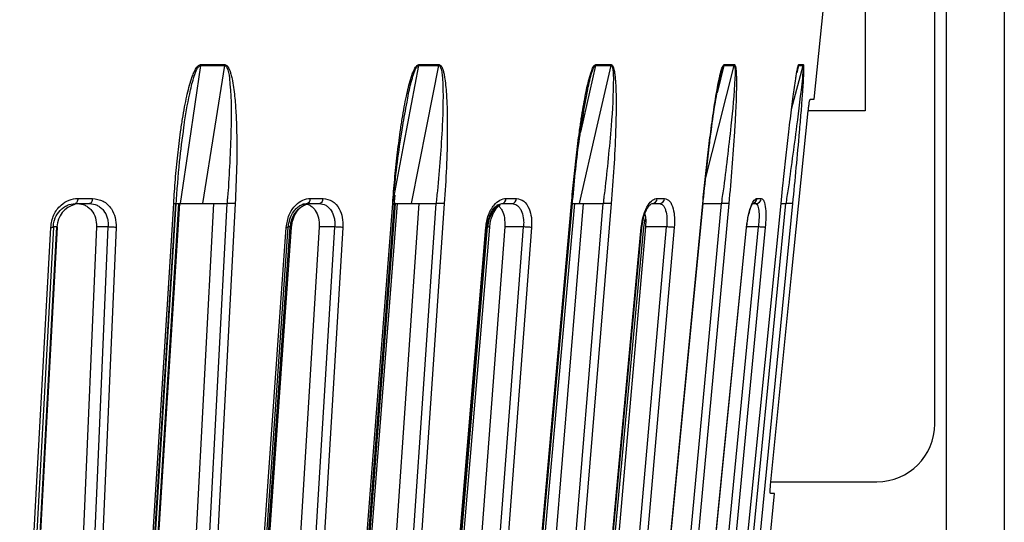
# Model space of a CAD drawing. Header units: millimetres. Extents: x -266 to 166, y -697 to -168.
# Tile 19 of 23: x -33 to 52, y -486 to -443. Entities that reach past the tile are written whole.
import ezdxf

# ---------------------------------------------------------------- set-up
doc = ezdxf.new("R2010")
doc.units = ezdxf.units.MM

msp = doc.modelspace()

# ---------------------------------------------------------------- linework, layer by layer
at = {"color": 7, "linetype": 'Continuous', "lineweight": 25}
for p, q in [((47.029, -548.082), (47.029, -408.947)), ((52.029, -408.947), (52.029, -548.082)), ((40.029, -415.947), (40.029, -450.447)), ((46.029, -477.447), (46.029, -415.947)), ((35.624, -449.447), (36.418, -441.548)), ((-17.33, -446.537), (-15.24, -446.537)), ((1.495, -446.537), (3.251, -446.537)), ((16.761, -446.537), (15.472, -452.291)), ((16.761, -446.537), (18.109, -446.537)), ((27.84, -446.537), (27.255, -448.888)), ((27.84, -446.537), (28.727, -446.537)), ((33.673, -450.289), (34.67, -446.537)), ((34.281, -446.537), (34.118, -447.157)), ((34.281, -446.537), (34.67, -446.537)), ((27.47, -447.775), (27.583, -447.188)), ((35.289, -449.447), (35.624, -449.447)), ((40.029, -450.447), (35.109, -450.447)), ((32.768, -458.447), (32.932, -456.844)), ((-0.604, -458.555), (-0.523, -457.729)), ((-27.911, -457.997), (-26.652, -457.997)), ((-19.496, -458.447), (-22.711, -509.689)), ((-22.42, -509.689), (-19.193, -458.447)), ((-19.429, -458.447), (-18.855, -458.447)), ((-19.187, -458.447), (-19.193, -458.447)), ((-19.116, -458.551), (-19.107, -458.438)), ((-16.216, -458.447), (-18.874, -509.406)), ((-17.707, -509.689), (-15.034, -458.447)), ((-15.027, -458.447), (-15.034, -458.447)), ((-7.84, -457.997), (-6.747, -457.997)), ((-4.464, -509.689), (-0.488, -458.447)), ((1.518, -458.447), (-1.972, -509.406)), ((-0.508, -509.689), (3.003, -458.447)), ((-0.48, -458.447), (-0.488, -458.447)), ((3.011, -458.447), (3.003, -458.447)), ((8.238, -458.576), (8.662, -458.447)), ((9.053, -457.997), (9.936, -457.997)), ((15.69, -458.447), (11.511, -509.406)), ((13.213, -509.689), (17.418, -458.447)), ((15.577, -458.447), (15.865, -458.447)), ((17.427, -458.447), (17.418, -458.447)), ((22.076, -457.997), (22.712, -457.997)), ((22.894, -509.689), (27.62, -458.447)), ((27.63, -458.447), (27.62, -458.447)), ((28.138, -509.689), (33.192, -458.447)), ((30.696, -457.997), (31.059, -457.997)), ((32.768, -458.447), (33.192, -458.447)), ((33.203, -458.447), (33.192, -458.447)), ((-29.709, -460.447), (-30.031, -460.447)), ((-26.298, -460.447), (-28.41, -509.406)), ((-7.081, -460.447), (-10.049, -509.406)), ((-9.578, -460.447), (-9.739, -460.447)), ((8.927, -460.447), (5.224, -509.406)), ((21.071, -460.447), (16.784, -509.406)), ((20.763, -460.514), (20.846, -460.006)), ((30.808, -460.447), (29.84, -460.447)), ((29.789, -460.49), (29.789, -460.49)), ((31.88, -482.447), (41.029, -482.447)), ((29.561, -509.734), (32.204, -483.447)), ((32.204, -483.447), (31.86, -483.447))]:
    msp.add_line(p, q, dxfattribs=at)
at = {"color": 7, "linetype": 'Continuous', "lineweight": 25, "flags": 128}
for points in [[(-17.33, -446.537), (-18.315, -453.207), (-19.09, -458.447)], [(-17.322, -446.458), (-17.059, -446.458), (-16.797, -446.458), (-16.535, -446.458), (-16.273, -446.458), (-16.012, -446.458), (-15.752, -446.458), (-15.492, -446.458), (-15.232, -446.458)], [(-17.118, -458.447), (-16.067, -451.778), (-15.24, -446.537)], [(1.495, -446.537), (0.23, -453.207), (-0.727, -458.251)], [(0.892, -458.447), (2.212, -451.778), (3.251, -446.537)], [(1.506, -446.458), (1.727, -446.458), (1.948, -446.458), (2.169, -446.458), (2.388, -446.458), (2.607, -446.458), (2.826, -446.458), (3.044, -446.458), (3.261, -446.458)], [(15.366, -458.447), (16.902, -451.778), (18.109, -446.537)], [(16.773, -446.458), (16.944, -446.458), (17.114, -446.458), (17.284, -446.458), (17.453, -446.458), (17.621, -446.458), (17.789, -446.458), (17.955, -446.458), (18.122, -446.458)], [(26.256, -456.296), (27.4, -451.778), (28.727, -446.537)], [(27.854, -446.458), (27.968, -446.458), (28.08, -446.458), (28.192, -446.458), (28.304, -446.458), (28.414, -446.458), (28.524, -446.458), (28.633, -446.458), (28.741, -446.458)], [(34.295, -446.458), (34.347, -446.458), (34.398, -446.458), (34.447, -446.458), (34.497, -446.458), (34.545, -446.458), (34.592, -446.458), (34.639, -446.458), (34.684, -446.458)], [(31.88, -482.447), (33.678, -464.634), (35.109, -450.447)], [(-27.911, -457.997), (-27.92, -458.088), (-27.936, -458.173), (-27.959, -458.251), (-27.989, -458.318), (-28.024, -458.373), (-28.064, -458.414), (-28.106, -458.439), (-28.15, -458.447)], [(-26.652, -457.997), (-26.661, -458.088), (-26.677, -458.173), (-26.701, -458.251), (-26.731, -458.318), (-26.767, -458.373), (-26.807, -458.414), (-26.851, -458.439), (-26.895, -458.447)], [(-22.858, -509.734), (-21.072, -481.292), (-19.638, -458.447)], [(-22.632, -509.719), (-21.063, -484.728), (-19.414, -458.448)], [(-22.339, -509.711), (-20.765, -484.728), (-19.11, -458.448)], [(-14.333, -458.447), (-15.845, -487.447), (-17.007, -509.734)], [(-4.715, -509.734), (-2.512, -481.292), (-0.743, -458.447)], [(-4.565, -509.723), (-2.631, -484.732), (-0.597, -458.447)], [(-4.318, -509.723), (-2.378, -484.732), (-0.339, -458.447)], [(3.712, -458.447), (1.726, -487.447), (0.2, -509.734)], [(8.354, -458.637), (8.175, -458.776), (7.951, -459.036), (7.616, -459.684), (7.531, -459.96), (7.446, -460.447), (7.446, -460.447), (7.446, -460.447)], [(10.122, -509.734), (12.651, -481.292), (14.682, -458.447)], [(10.205, -509.726), (12.427, -484.735), (14.763, -458.448)], [(10.399, -509.726), (12.624, -484.735), (14.964, -458.448)], [(18.105, -458.447), (15.727, -487.447), (13.899, -509.734)], [(21.046, -509.734), (23.797, -481.292), (26.007, -458.447)], [(21.075, -509.729), (23.493, -484.738), (26.035, -458.448)], [(28.259, -458.447), (25.585, -487.447), (23.529, -509.734)], [(27.608, -509.734), (30.47, -481.292), (32.768, -458.447)], [(33.756, -458.447), (30.896, -487.447), (28.697, -509.734)], [(-32.401, -509.689), (-30.894, -482.114), (-29.709, -460.447)], [(-27.411, -509.689), (-26.221, -482.114), (-25.286, -460.447)], [(-25.286, -460.447), (-25.853, -460.447), (-26.298, -460.447)], [(-13.057, -509.689), (-11.109, -482.114), (-9.578, -460.447)], [(-8.726, -509.689), (-7.054, -482.114), (-5.74, -460.447)], [(-5.74, -460.447), (-6.491, -460.447), (-7.081, -460.447)], [(3.322, -509.689), (5.631, -482.114), (7.446, -460.447)], [(6.816, -509.689), (8.903, -482.114), (10.542, -460.447)], [(10.542, -460.447), (9.638, -460.447), (8.927, -460.447)], [(18.58, -509.689), (20.996, -482.114), (22.893, -460.447)], [(22.893, -460.447), (21.873, -460.447), (21.071, -460.447)], [(26.085, -509.689), (28.73, -482.114), (30.808, -460.447)], [(-32.926, -509.734), (-31.438, -482.418), (-30.244, -460.495)], [(-32.658, -509.717), (-31.352, -485.722), (-29.979, -460.476)], [(-32.348, -509.708), (-31.037, -485.722), (-29.656, -460.476)], [(-24.602, -460.495), (-25.802, -488.326), (-26.725, -509.734)], [(-13.403, -509.734), (-11.478, -482.418), (-9.933, -460.495)], [(-13.216, -509.721), (-11.526, -485.727), (-9.748, -460.48)], [(-12.945, -509.717), (-11.25, -485.727), (-9.466, -460.481)], [(-5.034, -460.495), (-6.721, -488.326), (-8.019, -509.734)], [(3.17, -509.734), (5.454, -482.418), (7.286, -460.495)], [(3.284, -509.725), (5.29, -485.73), (7.399, -460.484)], [(3.506, -509.725), (5.515, -485.73), (7.629, -460.485)], [(11.241, -460.495), (9.135, -488.326), (7.516, -509.734)], [(16.113, -509.734), (18.662, -482.418), (20.707, -460.495)], [(16.168, -509.728), (18.406, -485.734), (20.761, -460.487)], [(16.331, -509.728), (18.572, -485.734), (20.93, -460.488)], [(23.556, -460.495), (21.119, -488.326), (19.244, -509.734)], [(24.898, -509.734), (27.608, -482.418), (29.782, -460.495)], [(24.906, -509.73), (27.286, -485.736), (29.789, -460.494)], [(31.408, -460.495), (28.738, -488.326), (26.685, -509.734)]]:
    msp.add_lwpolyline(points, dxfattribs=at)
at = {"color": 7, "linetype": 'Continuous', "lineweight": 25}
for centre, radius, start, end in [((-18.181, -446.41), 0.86, 351.47494, 356.79252), ((0.827, -446.409), 0.681, 349.15878, 355.9), ((16.19, -446.409), 0.585, 347.30076, 355.17314), ((27.324, -446.408), 0.532, 345.96518, 354.64359), ((33.792, -446.408), 0.506, 345.19429, 354.33496), ((-27.669, -460.499), 2.04, 104.30551, 178.54872), ((-7.447, -460.51), 2.132, 112.70191, 178.31165), ((-8.259, -458.038), 0.421, 283.43892, 5.51851), ((-7.167, -458.036), 0.422, 282.94314, 5.25464), ((8.609, -458.007), 0.444, 276.81088, 1.19522), ((9.49, -458.005), 0.445, 276.51895, 0.95943), ((21.607, -457.978), 0.47, 272.9557, 357.68105), ((22.241, -457.977), 0.471, 272.79038, 357.50865), ((30.206, -457.957), 0.492, 280.4, 355.24372), ((30.57, -457.957), 0.491, 270.79211, 355.25145), ((41.029, -477.447), 5, 270, 0)]:
    msp.add_arc(centre, radius, start, end, dxfattribs=at)
for points, knots in [([(-19.638, -458.447), (-19.592, -457.754), (-19.5, -456.361), (-19.303, -454.295), (-19.09, -452.548), (-18.883, -451.159), (-18.706, -450.136), (-18.523, -449.236), (-18.331, -448.425), (-18.147, -447.791), (-17.973, -447.302), (-17.806, -446.925), (-17.639, -446.643), (-17.451, -446.48), (-17.363, -446.465), (-17.322, -446.458)], [0, 0, 0, 0, 0.167566, 0.336422, 0.499725, 0.590815, 0.673973, 0.749281, 0.811617, 0.874194, 0.908303, 0.936935, 0.974643, 0.98828, 1, 1, 1, 1]), ([(-18.756, -451.843), (-18.752, -451.81), (-18.642, -450.85), (-18.37, -449.437), (-18.004, -447.846), (-17.749, -447.083), (-17.577, -446.735), (-17.463, -446.596), (-17.388, -446.546), (-17.349, -446.54), (-17.33, -446.537)], [0, 0, 0, 0, 0.017634, 0.51857, 0.767159, 0.889157, 0.947801, 0.9751, 0.987811, 1, 1, 1, 1]), ([(-15.232, -446.458), (-15.233, -446.473), (-15.235, -446.5), (-15.239, -446.526), (-15.24, -446.537)], [0, 0, 0, 0, 0.5599677, 1, 1, 1, 1]), ([(-15.24, -446.537), (-15.222, -446.54), (-15.184, -446.546), (-15.119, -446.596), (-14.921, -446.907), (-14.683, -448.677), (-14.638, -452.205), (-14.832, -455.47), (-14.943, -457.343)], [0, 0, 0, 0, 0.006129, 0.01252, 0.026246, 0.116739, 0.493304, 1, 1, 1, 1]), ([(-15.232, -446.458), (-15.192, -446.465), (-15.107, -446.48), (-14.995, -446.589), (-14.892, -446.751), (-14.789, -446.988), (-14.689, -447.302), (-14.574, -447.791), (-14.466, -448.425), (-14.353, -449.4), (-14.258, -450.674), (-14.185, -452.728), (-14.189, -455.345), (-14.285, -457.413), (-14.333, -458.447)], [0, 0, 0, 0, 0.011715, 0.02535, 0.042264, 0.063186, 0.091791, 0.125922, 0.188493, 0.250824, 0.366653, 0.500345, 0.750124, 1, 1, 1, 1]), ([(-0.743, -458.447), (-0.688, -457.754), (-0.577, -456.361), (-0.359, -454.295), (-0.137, -452.548), (0.073, -451.159), (0.247, -450.136), (0.424, -449.236), (0.606, -448.425), (0.777, -447.791), (0.936, -447.302), (1.086, -446.925), (1.234, -446.643), (1.396, -446.48), (1.471, -446.465), (1.506, -446.458)], [0, 0, 0, 0, 0.167566, 0.336422, 0.499725, 0.590815, 0.673973, 0.749281, 0.811617, 0.874194, 0.908303, 0.936935, 0.974643, 0.98828, 1, 1, 1, 1]), ([(0.494, -449.707), (0.537, -449.464), (0.66, -448.762), (0.884, -447.846), (1.123, -447.083), (1.28, -446.735), (1.381, -446.596), (1.446, -446.546), (1.479, -446.54), (1.495, -446.537)], [0, 0, 0, 0, 0.215301, 0.620484, 0.819334, 0.914919, 0.959415, 0.980132, 1, 1, 1, 1]), ([(3.251, -446.537), (3.266, -446.54), (3.297, -446.546), (3.35, -446.596), (3.505, -446.907), (3.641, -448.677), (3.555, -452.205), (3.278, -455.47), (3.12, -457.343)], [0, 0, 0, 0, 0.006129, 0.01252, 0.026246, 0.116739, 0.493304, 1, 1, 1, 1]), ([(3.261, -446.458), (3.26, -446.473), (3.257, -446.5), (3.253, -446.526), (3.251, -446.537)], [0, 0, 0, 0, 0.559968, 1, 1, 1, 1]), ([(3.261, -446.458), (3.294, -446.465), (3.365, -446.48), (3.456, -446.589), (3.538, -446.751), (3.618, -446.988), (3.694, -447.302), (3.778, -447.791), (3.852, -448.425), (3.922, -449.4), (3.969, -450.674), (3.978, -452.728), (3.909, -455.345), (3.778, -457.413), (3.712, -458.447)], [0, 0, 0, 0, 0.0117153, 0.0253501, 0.0422638, 0.0631859, 0.0917906, 0.1259219, 0.1884929, 0.2508241, 0.366653, 0.5003454, 0.7501243, 1, 1, 1, 1]), ([(14.682, -458.447), (14.745, -457.754), (14.871, -456.361), (15.1, -454.295), (15.323, -452.548), (15.526, -451.159), (15.691, -450.136), (15.854, -449.236), (16.019, -448.425), (16.17, -447.791), (16.307, -447.302), (16.434, -446.925), (16.557, -446.643), (16.687, -446.48), (16.746, -446.465), (16.773, -446.458)], [0, 0, 0, 0, 0.167566, 0.336422, 0.499725, 0.590815, 0.673973, 0.749281, 0.811617, 0.874194, 0.908303, 0.936935, 0.974643, 0.98828, 1, 1, 1, 1]), ([(16.125, -448.39), (16.18, -448.133), (16.285, -447.653), (16.451, -447.083), (16.586, -446.735), (16.67, -446.596), (16.722, -446.546), (16.748, -446.54), (16.761, -446.537)], [0, 0, 0, 0, 0.376789, 0.703325, 0.860288, 0.933354, 0.967374, 1, 1, 1, 1]), ([(18.109, -446.537), (18.121, -446.54), (18.145, -446.546), (18.183, -446.596), (18.288, -446.907), (18.318, -448.677), (18.103, -452.205), (17.756, -455.47), (17.556, -457.343)], [0, 0, 0, 0, 0.006129, 0.01252, 0.026246, 0.116739, 0.493304, 1, 1, 1, 1]), ([(18.122, -446.458), (18.147, -446.465), (18.2, -446.48), (18.266, -446.589), (18.324, -446.751), (18.378, -446.988), (18.426, -447.302), (18.476, -447.791), (18.513, -448.425), (18.537, -449.4), (18.535, -450.674), (18.48, -452.728), (18.349, -455.345), (18.187, -457.413), (18.105, -458.447)], [0, 0, 0, 0, 0.011715, 0.02535, 0.042264, 0.063186, 0.091791, 0.125922, 0.188493, 0.250824, 0.366653, 0.500345, 0.750124, 1, 1, 1, 1]), ([(18.122, -446.458), (18.12, -446.473), (18.117, -446.5), (18.112, -446.526), (18.109, -446.537)], [0, 0, 0, 0, 0.559968, 1, 1, 1, 1]), ([(26.007, -458.447), (26.075, -457.754), (26.212, -456.361), (26.442, -454.295), (26.657, -452.548), (26.844, -451.159), (26.993, -450.136), (27.136, -449.236), (27.277, -448.425), (27.401, -447.791), (27.512, -447.302), (27.611, -446.925), (27.703, -446.643), (27.796, -446.48), (27.836, -446.465), (27.854, -446.458)], [0, 0, 0, 0, 0.167566, 0.336422, 0.499725, 0.590815, 0.673973, 0.749281, 0.811617, 0.874194, 0.908303, 0.936935, 0.974643, 0.98828, 1, 1, 1, 1]), ([(27.447, -447.769), (27.457, -447.72), (27.512, -447.449), (27.606, -447.084), (27.714, -446.735), (27.777, -446.596), (27.814, -446.546), (27.832, -446.54), (27.84, -446.537)], [0, 0, 0, 0, 0.103462, 0.573209, 0.799013, 0.904124, 0.953065, 1, 1, 1, 1]), ([(28.727, -446.537), (28.735, -446.54), (28.75, -446.546), (28.772, -446.596), (28.823, -446.907), (28.745, -448.677), (28.411, -452.205), (28.007, -455.47), (27.775, -457.343)], [0, 0, 0, 0, 0.006129, 0.01252, 0.026246, 0.116739, 0.493304, 1, 1, 1, 1]), ([(28.741, -446.458), (28.757, -446.465), (28.791, -446.48), (28.83, -446.589), (28.861, -446.751), (28.887, -446.988), (28.905, -447.302), (28.918, -447.791), (28.917, -448.425), (28.894, -449.4), (28.842, -450.674), (28.725, -452.728), (28.537, -455.345), (28.352, -457.413), (28.259, -458.447)], [0, 0, 0, 0, 0.011715, 0.02535, 0.042264, 0.063186, 0.091791, 0.125922, 0.188493, 0.250824, 0.366653, 0.500345, 0.750124, 1, 1, 1, 1]), ([(28.741, -446.458), (28.739, -446.473), (28.736, -446.5), (28.73, -446.526), (28.727, -446.537)], [0, 0, 0, 0, 0.559968, 1, 1, 1, 1]), ([(32.932, -456.844), (32.949, -456.685), (33.036, -455.827), (33.202, -454.295), (33.399, -452.548), (33.565, -451.159), (33.691, -450.136), (33.808, -449.236), (33.919, -448.426), (34.012, -447.79), (34.091, -447.304), (34.157, -446.92), (34.208, -446.706), (34.236, -446.584)], [0, 0, 0, 0, 0.045404, 0.245124, 0.438275, 0.546015, 0.644373, 0.733446, 0.807177, 0.881191, 0.921534, 0.9554, 1, 1, 1, 1]), ([(34.67, -446.537), (34.673, -446.54), (34.679, -446.546), (34.684, -446.596), (34.679, -446.907), (34.496, -448.677), (34.056, -452.205), (33.612, -455.47), (33.357, -457.343)], [0, 0, 0, 0, 0.006129, 0.01252, 0.026246, 0.116739, 0.493304, 1, 1, 1, 1]), ([(34.684, -446.458), (34.691, -446.465), (34.704, -446.48), (34.714, -446.589), (34.717, -446.751), (34.713, -446.988), (34.702, -447.302), (34.677, -447.791), (34.638, -448.425), (34.569, -449.4), (34.47, -450.674), (34.296, -452.728), (34.059, -455.345), (33.857, -457.413), (33.756, -458.447)], [0, 0, 0, 0, 0.011715, 0.02535, 0.042264, 0.063186, 0.091791, 0.125922, 0.188493, 0.250824, 0.366653, 0.500345, 0.750124, 1, 1, 1, 1]), ([(34.165, -446.932), (34.183, -446.849), (34.211, -446.72), (34.247, -446.597), (34.269, -446.546), (34.277, -446.54), (34.281, -446.537)], [0, 0, 0, 0, 0.484615, 0.75415, 0.879648, 1, 1, 1, 1]), ([(34.236, -446.584), (34.247, -446.547), (34.268, -446.479), (34.287, -446.465), (34.295, -446.458)], [0, 0, 0, 0, 0.537798, 1, 1, 1, 1]), ([(34.684, -446.458), (34.683, -446.473), (34.679, -446.5), (34.673, -446.526), (34.67, -446.537)], [0, 0, 0, 0, 0.559968, 1, 1, 1, 1]), ([(14.753, -458.559), (14.919, -456.739), (15.235, -453.293), (15.848, -449.898), (16.137, -448.297)], [0, 0, 0, 0, 0.528283, 1, 1, 1, 1]), ([(26.022, -458.562), (26.119, -457.593), (26.286, -455.926), (26.537, -453.765), (26.793, -451.778), (27.053, -449.818), (27.34, -448.411), (27.47, -447.775)], [0, 0, 0, 0, 0.267103, 0.459742, 0.596195, 0.817345, 1, 1, 1, 1]), ([(-0.62, -457.343), (-0.406, -455.473), (-0.114, -452.919), (0.366, -450.386), (0.494, -449.707)], [0, 0, 0, 0, 0.732058, 1, 1, 1, 1]), ([(35.109, -450.447), (35.124, -450.316), (35.153, -450.054), (35.205, -449.724), (35.254, -449.494), (35.277, -449.463), (35.289, -449.447)], [0, 0, 0, 0, 0.250099, 0.500197, 0.749948, 1, 1, 1, 1]), ([(-19.42, -458.551), (-19.338, -457.313), (-19.191, -455.075), (-18.888, -452.847), (-18.752, -451.85)], [0, 0, 0, 0, 0.552992, 1, 1, 1, 1]), ([(-14.943, -457.343), (-14.968, -457.564), (-15.005, -457.906), (-15.017, -458.253), (-15.022, -458.376)], [0, 0, 0, 0, 0.64599, 1, 1, 1, 1]), ([(3.12, -457.343), (3.089, -457.564), (3.041, -457.906), (3.024, -458.253), (3.018, -458.376)], [0, 0, 0, 0, 0.64599, 1, 1, 1, 1]), ([(17.556, -457.343), (17.519, -457.564), (17.463, -457.906), (17.443, -458.253), (17.435, -458.376)], [0, 0, 0, 0, 0.64599, 1, 1, 1, 1]), ([(27.775, -457.343), (27.734, -457.564), (27.67, -457.906), (27.648, -458.253), (27.64, -458.376)], [0, 0, 0, 0, 0.64599, 1, 1, 1, 1]), ([(33.357, -457.343), (33.313, -457.564), (33.246, -457.906), (33.222, -458.253), (33.213, -458.376)], [0, 0, 0, 0, 0.64599, 1, 1, 1, 1]), ([(-30.244, -460.495), (-30.185, -460.128), (-30.066, -459.394), (-29.431, -458.574), (-28.678, -458.085), (-28.167, -458.026), (-27.911, -457.997)], [0, 0, 0, 0, 0.280377, 0.559712, 0.779882, 1, 1, 1, 1]), ([(-30.031, -460.447), (-30.011, -460.283), (-29.98, -460.022), (-29.802, -459.527), (-29.529, -459.103), (-29.144, -458.768), (-28.719, -458.517), (-28.375, -458.475), (-28.15, -458.447)], [0, 0, 0, 0, 0.1576987, 0.2507746, 0.500212, 0.6313229, 0.7584539, 1, 1, 1, 1]), ([(-28.15, -458.447), (-27.915, -458.447), (-27.496, -458.447), (-27.079, -458.447), (-26.895, -458.447)], [0, 0, 0, 0, 0.56, 1, 1, 1, 1]), ([(-27.933, -458.447), (-27.712, -458.475), (-27.375, -458.517), (-26.983, -458.769), (-26.644, -459.103), (-26.336, -459.665), (-26.311, -460.187), (-26.298, -460.447)], [0, 0, 0, 0, 0.242837, 0.37006, 0.500846, 0.750309, 1, 1, 1, 1]), ([(-26.895, -458.447), (-26.675, -458.475), (-26.338, -458.517), (-25.95, -458.768), (-25.613, -459.103), (-25.396, -459.527), (-25.288, -460.022), (-25.276, -460.284), (-25.286, -460.447), (-25.286, -460.447)], [0, 0, 0, 0, 0.241554, 0.368683, 0.499786, 0.749213, 0.84233, 0.999996, 1, 1, 1, 1]), ([(-26.652, -457.997), (-26.333, -458.045), (-25.697, -458.139), (-25.017, -458.808), (-24.634, -459.631), (-24.613, -460.207), (-24.602, -460.495)], [0, 0, 0, 0, 0.27982, 0.559169, 0.779392, 1, 1, 1, 1]), ([(-19.637, -458.447), (-19.589, -458.447), (-19.491, -458.447), (-19.421, -458.447), (-19.42, -458.447), (-19.42, -458.447)], [0, 0, 0, 0, 0.417538, 0.854482, 1, 1, 1, 1]), ([(-19.09, -458.447), (-18.72, -458.447), (-18.059, -458.447), (-17.406, -458.447), (-17.118, -458.447)], [0, 0, 0, 0, 0.559999, 1, 1, 1, 1]), ([(-17.118, -458.447), (-17.036, -458.447), (-16.87, -458.447), (-16.497, -458.447), (-16.004, -458.447), (-15.44, -458.447), (-15.169, -458.447), (-15.034, -458.447)], [0, 0, 0, 0, 0.125465, 0.251186, 0.500358, 0.750057, 1, 1, 1, 1]), ([(-15.022, -458.376), (-15.023, -458.388), (-15.025, -458.412), (-15.027, -458.436), (-15.028, -458.447)], [0, 0, 0, 0, 0.500001, 1, 1, 1, 1]), ([(-14.333, -458.447), (-14.388, -458.447), (-14.472, -458.448), (-14.602, -458.448), (-14.685, -458.447), (-14.762, -458.448), (-14.839, -458.448), (-14.939, -458.448), (-14.996, -458.448), (-15.027, -458.447)], [0, 0, 0, 0, 0.242415, 0.371253, 0.501733, 0.564129, 0.671423, 0.819818, 1, 1, 1, 1]), ([(-9.933, -460.495), (-9.872, -460.128), (-9.752, -459.394), (-9.178, -458.574), (-8.509, -458.085), (-8.063, -458.026), (-7.84, -457.997)], [0, 0, 0, 0, 0.280377, 0.559712, 0.779882, 1, 1, 1, 1]), ([(-9.749, -460.499), (-9.716, -460.258), (-9.649, -459.755), (-9.354, -459.192), (-9.036, -458.825), (-8.748, -458.607), (-8.431, -458.462), (-8.215, -458.447), (-8.106, -458.44)], [0, 0, 0, 0, 0.220425, 0.460756, 0.588861, 0.721216, 0.858569, 1, 1, 1, 1]), ([(-9.467, -460.499), (-9.436, -460.264), (-9.373, -459.79), (-9.068, -459.17), (-8.656, -458.692), (-8.343, -458.555), (-8.186, -458.486)], [0, 0, 0, 0, 0.246151, 0.495141, 0.746505, 1, 1, 1, 1]), ([(-8.448, -458.447), (-8.257, -458.475), (-7.966, -458.517), (-7.633, -458.769), (-7.348, -459.103), (-7.095, -459.665), (-7.085, -460.187), (-7.081, -460.447)], [0, 0, 0, 0, 0.242837, 0.37006, 0.500846, 0.750309, 1, 1, 1, 1]), ([(-8.161, -458.447), (-7.957, -458.447), (-7.593, -458.447), (-7.232, -458.447), (-7.072, -458.447)], [0, 0, 0, 0, 0.56, 1, 1, 1, 1]), ([(-7.072, -458.447), (-6.882, -458.475), (-6.592, -458.517), (-6.263, -458.768), (-5.982, -459.103), (-5.808, -459.527), (-5.729, -460.022), (-5.726, -460.284), (-5.74, -460.447), (-5.74, -460.447)], [0, 0, 0, 0, 0.241554, 0.368683, 0.499786, 0.749213, 0.84233, 0.999996, 1, 1, 1, 1]), ([(-6.747, -457.997), (-6.472, -458.045), (-5.923, -458.139), (-5.352, -458.808), (-5.042, -459.631), (-5.037, -460.207), (-5.034, -460.495)], [0, 0, 0, 0, 0.27982, 0.559169, 0.779392, 1, 1, 1, 1]), ([(-0.743, -458.447), (-0.705, -458.447), (-0.626, -458.447), (-0.586, -458.447), (-0.597, -458.447), (-0.598, -458.447)], [0, 0, 0, 0, 0.47713, 0.976438, 1, 1, 1, 1]), ([(-0.525, -458.447), (-0.294, -458.447), (0.182, -458.447), (0.651, -458.447), (0.892, -458.447)], [0, 0, 0, 0, 0.486184, 1, 1, 1, 1]), ([(0.318, -458.447), (0.414, -458.447), (0.563, -458.447), (0.818, -458.447), (1.086, -458.447), (1.428, -458.447), (1.643, -458.447), (1.751, -458.447)], [0, 0, 0, 0, 0.238252, 0.369358, 0.500716, 0.750235, 1, 1, 1, 1]), ([(0.892, -458.447), (0.962, -458.447), (1.103, -458.447), (1.445, -458.447), (1.926, -458.447), (2.52, -458.447), (2.842, -458.447), (3.003, -458.447)], [0, 0, 0, 0, 0.125465, 0.251186, 0.500358, 0.750057, 1, 1, 1, 1]), ([(3.018, -458.376), (3.017, -458.388), (3.014, -458.412), (3.012, -458.436), (3.011, -458.447)], [0, 0, 0, 0, 0.500001, 1, 1, 1, 1]), ([(3.712, -458.447), (3.665, -458.447), (3.592, -458.448), (3.468, -458.448), (3.386, -458.447), (3.308, -458.448), (3.226, -458.448), (3.117, -458.448), (3.049, -458.448), (3.011, -458.447)], [0, 0, 0, 0, 0.242415, 0.371253, 0.501733, 0.564129, 0.671423, 0.819818, 1, 1, 1, 1]), ([(7.286, -460.495), (7.345, -460.128), (7.463, -459.394), (7.952, -458.574), (8.508, -458.085), (8.871, -458.026), (9.053, -457.997)], [0, 0, 0, 0, 0.280377, 0.559712, 0.779882, 1, 1, 1, 1]), ([(7.398, -460.507), (7.418, -460.332), (7.457, -459.995), (7.598, -459.535), (7.776, -459.156), (8.029, -458.775), (8.239, -458.628), (8.371, -458.535)], [0, 0, 0, 0, 0.197956, 0.38386, 0.558278, 0.721053, 1, 1, 1, 1]), ([(7.628, -460.507), (7.648, -460.335), (7.686, -460.006), (7.853, -459.446), (8.113, -458.947), (8.391, -458.645), (8.51, -458.572), (8.543, -458.552)], [0, 0, 0, 0, 0.192325, 0.367846, 0.668499, 0.90735, 1, 1, 1, 1]), ([(8.311, -458.587), (8.316, -458.589), (8.398, -458.614), (8.528, -458.778), (8.752, -459.098), (8.937, -459.666), (8.931, -460.187), (8.927, -460.447)], [0, 0, 0, 0, 0.010967, 0.17715, 0.347988, 0.673845, 1, 1, 1, 1]), ([(8.662, -458.447), (8.827, -458.447), (9.121, -458.447), (9.413, -458.447), (9.541, -458.447)], [0, 0, 0, 0, 0.56, 1, 1, 1, 1]), ([(9.541, -458.447), (9.693, -458.475), (9.926, -458.517), (10.181, -458.768), (10.395, -459.103), (10.519, -459.527), (10.565, -460.022), (10.558, -460.284), (10.542, -460.447), (10.542, -460.447)], [0, 0, 0, 0, 0.241554, 0.368683, 0.499786, 0.749213, 0.84233, 0.999996, 1, 1, 1, 1]), ([(9.936, -457.997), (10.155, -458.045), (10.594, -458.139), (11.033, -458.808), (11.258, -459.631), (11.246, -460.207), (11.241, -460.495)], [0, 0, 0, 0, 0.27982, 0.559169, 0.779392, 1, 1, 1, 1]), ([(14.682, -458.447), (14.713, -458.447), (14.768, -458.447), (14.759, -458.447), (14.755, -458.447)], [0, 0, 0, 0, 0.552411, 1, 1, 1, 1]), ([(14.763, -458.447), (14.779, -458.447), (14.983, -458.447), (15.182, -458.447), (15.366, -458.447)], [0, 0, 0, 0, 0.079146, 1, 1, 1, 1]), ([(15.366, -458.447), (15.421, -458.447), (15.532, -458.447), (15.829, -458.447), (16.279, -458.447), (16.878, -458.447), (17.237, -458.447), (17.417, -458.447)], [0, 0, 0, 0, 0.125465, 0.251186, 0.500358, 0.750057, 1, 1, 1, 1]), ([(17.435, -458.376), (17.434, -458.388), (17.431, -458.412), (17.428, -458.436), (17.427, -458.447)], [0, 0, 0, 0, 0.5000009, 1, 1, 1, 1]), ([(18.105, -458.447), (18.068, -458.447), (18.01, -458.448), (17.897, -458.448), (17.819, -458.447), (17.743, -458.448), (17.661, -458.448), (17.547, -458.448), (17.47, -458.448), (17.427, -458.447)], [0, 0, 0, 0, 0.242415, 0.371253, 0.501733, 0.564129, 0.671423, 0.819818, 1, 1, 1, 1]), ([(20.707, -460.495), (20.762, -460.128), (20.872, -459.394), (21.257, -458.574), (21.679, -458.085), (21.944, -458.026), (22.076, -457.997)], [0, 0, 0, 0, 0.280377, 0.559712, 0.779882, 1, 1, 1, 1]), ([(20.846, -460.006), (20.858, -459.923), (20.911, -459.565), (21.075, -459.145), (21.265, -458.782), (21.42, -458.579), (21.574, -458.451), (21.663, -458.444), (21.708, -458.44)], [0, 0, 0, 0, 0.086898, 0.373557, 0.524531, 0.679013, 0.837781, 1, 1, 1, 1]), ([(21.631, -458.447), (21.75, -458.447), (21.963, -458.447), (22.172, -458.447), (22.264, -458.447)], [0, 0, 0, 0, 0.56, 1, 1, 1, 1]), ([(22.264, -458.447), (22.372, -458.475), (22.537, -458.517), (22.709, -458.768), (22.847, -459.103), (22.916, -459.527), (22.928, -460.022), (22.912, -460.284), (22.893, -460.447), (22.893, -460.447)], [0, 0, 0, 0, 0.241554, 0.368683, 0.499786, 0.749213, 0.84233, 0.999996, 1, 1, 1, 1]), ([(22.712, -457.997), (22.867, -458.045), (23.178, -458.139), (23.467, -458.808), (23.598, -459.631), (23.57, -460.207), (23.556, -460.495)], [0, 0, 0, 0, 0.27982, 0.559169, 0.779392, 1, 1, 1, 1]), ([(26.007, -458.447), (26.027, -458.447), (26.057, -458.447), (26.033, -458.447), (26.026, -458.447)], [0, 0, 0, 0, 0.6811151, 1, 1, 1, 1]), ([(26.1, -458.447), (26.222, -458.447), (26.492, -458.447), (27.047, -458.447), (27.429, -458.447), (27.62, -458.447)], [0, 0, 0, 0, 0.288835, 0.644243, 1, 1, 1, 1]), ([(27.64, -458.376), (27.638, -458.388), (27.635, -458.412), (27.632, -458.436), (27.63, -458.447)], [0, 0, 0, 0, 0.500001, 1, 1, 1, 1]), ([(28.259, -458.447), (28.232, -458.447), (28.191, -458.448), (28.094, -458.448), (28.024, -458.447), (27.952, -458.448), (27.873, -458.448), (27.759, -458.448), (27.676, -458.448), (27.63, -458.447)], [0, 0, 0, 0, 0.242415, 0.371253, 0.501733, 0.564129, 0.671423, 0.819818, 1, 1, 1, 1]), ([(29.782, -460.495), (29.831, -460.128), (29.928, -459.394), (30.193, -458.574), (30.462, -458.085), (30.618, -458.026), (30.696, -457.997)], [0, 0, 0, 0, 0.280377, 0.559712, 0.779882, 1, 1, 1, 1]), ([(29.799, -460.517), (29.82, -460.33), (29.861, -459.967), (29.956, -459.476), (30.058, -459.078), (30.156, -458.779), (30.234, -458.584), (30.298, -458.458), (30.295, -458.456), (30.294, -458.455)], [0, 0, 0, 0, 0.1707654, 0.3313383, 0.4816472, 0.6211858, 0.7501108, 0.8687264, 1, 1, 1, 1]), ([(30.216, -458.447), (30.284, -458.447), (30.407, -458.447), (30.525, -458.447), (30.577, -458.447)], [0, 0, 0, 0, 0.56, 1, 1, 1, 1]), ([(30.577, -458.447), (30.636, -458.475), (30.727, -458.517), (30.808, -458.768), (30.864, -459.103), (30.876, -459.527), (30.852, -460.022), (30.828, -460.284), (30.808, -460.447), (30.808, -460.447)], [0, 0, 0, 0, 0.241554, 0.368683, 0.499786, 0.749213, 0.84233, 0.999996, 1, 1, 1, 1]), ([(31.059, -457.997), (31.144, -458.045), (31.314, -458.139), (31.441, -458.808), (31.472, -459.631), (31.429, -460.207), (31.408, -460.495)], [0, 0, 0, 0, 0.27982, 0.559169, 0.779392, 1, 1, 1, 1]), ([(32.768, -458.447), (32.777, -458.447), (32.788, -458.447), (32.756, -458.447), (32.751, -458.447)], [0, 0, 0, 0, 0.830683, 1, 1, 1, 1]), ([(33.213, -458.376), (33.212, -458.388), (33.208, -458.412), (33.205, -458.436), (33.203, -458.447)], [0, 0, 0, 0, 0.500001, 1, 1, 1, 1]), ([(33.756, -458.447), (33.741, -458.447), (33.718, -458.448), (33.642, -458.448), (33.582, -458.447), (33.518, -458.448), (33.445, -458.448), (33.336, -458.448), (33.25, -458.448), (33.203, -458.447)], [0, 0, 0, 0, 0.242415, 0.371253, 0.501733, 0.564129, 0.671423, 0.819818, 1, 1, 1, 1]), ([(20.996, -459.264), (21.029, -459.399), (21.111, -459.743), (21.086, -460.181), (21.071, -460.447)], [0, 0, 0, 0, 0.392971, 1, 1, 1, 1]), ([(-30.244, -460.495), (-30.192, -460.495), (-30.11, -460.494), (-30.035, -460.488), (-29.994, -460.482), (-29.973, -460.474), (-29.972, -460.463), (-30.007, -460.454), (-30.031, -460.447)], [0, 0, 0, 0, 0.239379, 0.368293, 0.499962, 0.631636, 0.760566, 1, 1, 1, 1]), ([(-29.658, -460.476), (-29.657, -460.476), (-29.648, -460.473), (-29.652, -460.464), (-29.686, -460.454), (-29.709, -460.447)], [0, 0, 0, 0, 0.05741, 0.387327, 1, 1, 1, 1]), ([(-24.602, -460.495), (-24.66, -460.495), (-24.748, -460.494), (-24.88, -460.489), (-24.982, -460.483), (-25.079, -460.475), (-25.191, -460.464), (-25.249, -460.454), (-25.286, -460.447)], [0, 0, 0, 0, 0.239412, 0.368332, 0.5, 0.631669, 0.760589, 1, 1, 1, 1]), ([(-9.468, -460.481), (-9.467, -460.479), (-9.465, -460.475), (-9.491, -460.464), (-9.544, -460.454), (-9.578, -460.447)], [0, 0, 0, 0, 0.2062597, 0.4840775, 1, 1, 1, 1]), ([(-5.034, -460.495), (-5.085, -460.495), (-5.164, -460.494), (-5.293, -460.489), (-5.395, -460.483), (-5.497, -460.475), (-5.621, -460.464), (-5.693, -460.454), (-5.74, -460.447)], [0, 0, 0, 0, 0.239412, 0.368332, 0.5, 0.631669, 0.760589, 1, 1, 1, 1]), ([(7.627, -460.484), (7.627, -460.484), (7.628, -460.481), (7.609, -460.475), (7.559, -460.464), (7.49, -460.454), (7.446, -460.447)], [0, 0, 0, 0, 0.072882, 0.317026, 0.556075, 1, 1, 1, 1]), ([(11.241, -460.495), (11.198, -460.495), (11.132, -460.494), (11.013, -460.489), (10.913, -460.483), (10.811, -460.475), (10.68, -460.464), (10.597, -460.454), (10.542, -460.447)], [0, 0, 0, 0, 0.239412, 0.368332, 0.5, 0.631669, 0.760589, 1, 1, 1, 1]), ([(20.932, -460.514), (20.96, -460.252), (20.992, -459.954), (21.067, -459.719), (21.077, -459.69)], [0, 0, 0, 0, 0.876941, 1, 1, 1, 1]), ([(23.556, -460.495), (23.523, -460.495), (23.474, -460.494), (23.368, -460.489), (23.276, -460.483), (23.176, -460.475), (23.045, -460.464), (22.953, -460.454), (22.893, -460.447)], [0, 0, 0, 0, 0.239412, 0.368332, 0.5, 0.631669, 0.760589, 1, 1, 1, 1]), ([(31.408, -460.495), (31.387, -460.495), (31.355, -460.494), (31.268, -460.489), (31.187, -460.483), (31.094, -460.475), (30.967, -460.464), (30.871, -460.454), (30.808, -460.447)], [0, 0, 0, 0, 0.239412, 0.368332, 0.5, 0.631669, 0.760589, 1, 1, 1, 1]), ([(-9.933, -460.495), (-9.888, -460.495), (-9.819, -460.494), (-9.769, -460.488), (-9.748, -460.483), (-9.749, -460.479), (-9.75, -460.478)], [0, 0, 0, 0, 0.420826, 0.647455, 0.878928, 1, 1, 1, 1]), ([(7.286, -460.495), (7.32, -460.495), (7.373, -460.494), (7.399, -460.489), (7.397, -460.486), (7.397, -460.485)], [0, 0, 0, 0, 0.546746, 0.841188, 1, 1, 1, 1]), ([(20.707, -460.495), (20.73, -460.495), (20.765, -460.494), (20.769, -460.49), (20.761, -460.487), (20.76, -460.487)], [0, 0, 0, 0, 0.615624, 0.947158, 1, 1, 1, 1]), ([(20.877, -460.495), (20.899, -460.495), (20.934, -460.494), (20.937, -460.49), (20.929, -460.488), (20.928, -460.488)], [0, 0, 0, 0, 0.617205, 0.949563, 1, 1, 1, 1]), ([(29.782, -460.495), (29.794, -460.495), (29.811, -460.495), (29.792, -460.491), (29.787, -460.49)], [0, 0, 0, 0, 0.743462, 1, 1, 1, 1]), ([(31.86, -483.447), (31.855, -483.444), (31.845, -483.436), (31.834, -483.355), (31.83, -483.172), (31.842, -482.899), (31.86, -482.649), (31.873, -482.515), (31.88, -482.447)], [0, 0, 0, 0, 0.128681, 0.257287, 0.500626, 0.741892, 0.870786, 1, 1, 1, 1])]:
    msp.add_open_spline(points, degree=3, knots=knots, dxfattribs=at)

doc.saveas('drawing.dxf')
